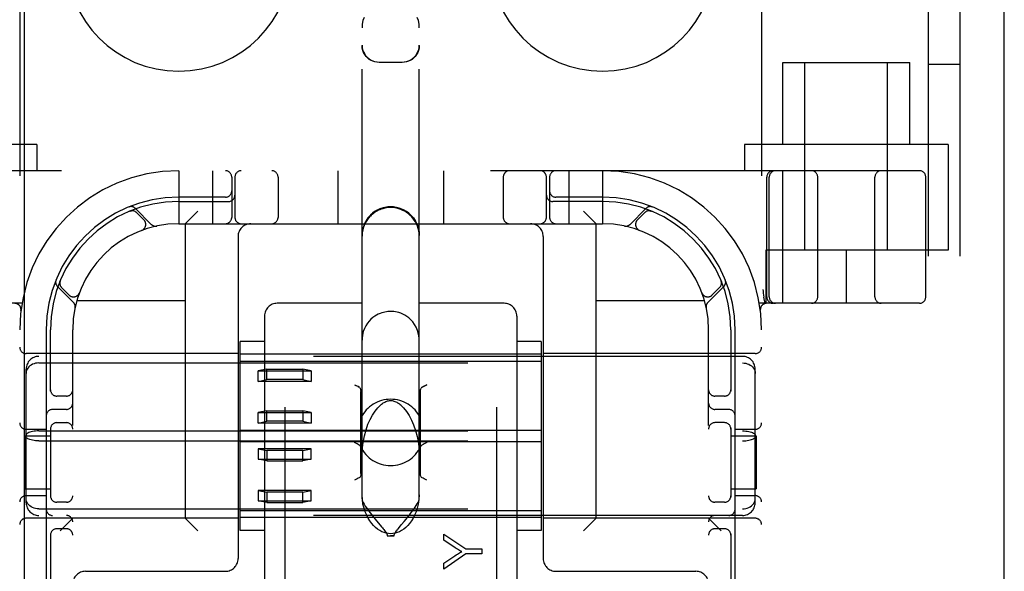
# Model space of a CAD drawing. Header units: inches. Extents: x 0 to 184, y 0 to 119.
# Tile 53 of 115: x 84.68 to 87, y 45.35 to 46.65. Entities that reach past the tile are written whole.
import ezdxf

# ---------------------------------------------------------------- set-up
doc = ezdxf.new("R2010")
doc.units = ezdxf.units.IN
doc.header["$LTSCALE"] = 10.121375
doc.header["$MEASUREMENT"] = 0
doc.linetypes.add('HIDDEN', pattern=[0.2, 0.1, -0.1])
doc.layers.get('0').update_dxf_attribs({"linetype": 'CONTINUOUS'})
doc.layers.add('DEFAULT_2', color=8, linetype='HIDDEN')
doc.layers.add('DOOR_ASSEMBLY', color=7, linetype='CONTINUOUS')

msp = doc.modelspace()

# ---------------------------------------------------------------- linework, layer by layer
at = {"color": 3, "linetype": 'Continuous'}
msp.add_line((86.9985, 10.9026), (86.9985, 78.6946), dxfattribs=at)
at = {"layer": 'DEFAULT_2', "color": 8, "linetype": 'HIDDEN'}
for p, q in [((85.3008, 47.7658), (85.3008, 42.2653)), ((85.8008, 47.7658), (85.8008, 42.2653)), ((86.8195, 42.0486), (86.8195, 47.5486)), ((86.8945, 42.0486), (86.8945, 47.5486)), ((84.6758, 47.2986), (84.6758, 42.2986)), ((86.4258, 47.2986), (86.4258, 42.2986)), ((85.4833, 45.5257), (85.4833, 46.6352)), ((85.6183, 45.5257), (85.6183, 46.6352)), ((85.5233, 46.5545), (85.5783, 46.5545)), ((86.4758, 46.5536), (86.7758, 46.5536)), ((86.4758, 46.3606), (86.4758, 46.5536)), ((86.5283, 46.1111), (86.5283, 46.5536)), ((86.7233, 46.1111), (86.7233, 46.5536)), ((86.7758, 46.3606), (86.7758, 46.5536)), ((86.8945, 46.5486), (86.8195, 46.5486)), ((84.7158, 46.3606), (84.2358, 46.3606)), ((84.7158, 46.3606), (84.7158, 46.2986)), ((86.8658, 46.3606), (86.3858, 46.3606)), ((86.3858, 46.3606), (86.3858, 46.2986)), ((86.8658, 46.3606), (86.8658, 46.1111)), ((86.7983, 46.2986), (84.3033, 46.2986)), ((85.0508, 46.2986), (85.0508, 46.1736)), ((85.1308, 46.2986), (85.1308, 46.1736)), ((85.4258, 46.2986), (85.4258, 46.1736)), ((85.6758, 46.2986), (85.6758, 46.1736)), ((85.9708, 46.2986), (85.9708, 46.1736)), ((86.0508, 46.2986), (86.0508, 46.1736)), ((86.476, 45.9861), (86.476, 46.2986)), ((85.1758, 46.2836), (85.1758, 46.1886)), ((85.1833, 46.2836), (85.1833, 46.1886)), ((85.2852, 46.2836), (85.2852, 46.1886)), ((85.8164, 46.2836), (85.8164, 46.1886)), ((85.9183, 46.1886), (85.9183, 46.2836)), ((85.9258, 46.2836), (85.9258, 46.1886)), ((86.4383, 46.0011), (86.4383, 46.2836)), ((86.4439, 46.0011), (86.4439, 46.2836)), ((86.5583, 46.0011), (86.5583, 46.2836)), ((86.6933, 46.0011), (86.6933, 46.2836)), ((86.8133, 46.0011), (86.8133, 46.2836)), ((85.1608, 46.2361), (85.0508, 46.2361)), ((86.0508, 46.2361), (85.9408, 46.2361)), ((84.9366, 46.2037), (84.9352, 46.2032)), ((84.9861, 46.1722), (84.9485, 46.2098)), ((85.0508, 46.2261), (85.1683, 46.2261)), ((85.0658, 46.1736), (85.0958, 46.2036)), ((86.0508, 46.2261), (85.9333, 46.2261)), ((86.0358, 46.1736), (86.0058, 46.2036)), ((86.1531, 46.2098), (86.1155, 46.1722)), ((86.1664, 46.2032), (86.165, 46.2037)), ((84.9352, 46.2032), (84.9352, 46.2032)), ((84.9352, 46.2032), (84.9352, 46.2032)), ((84.9687, 46.1825), (84.9514, 46.1998)), ((86.1502, 46.1998), (86.1329, 46.1825)), ((84.9637, 46.158), (84.9633, 46.1578)), ((84.9637, 46.1579), (84.964, 46.158)), ((85.0508, 46.1736), (86.0508, 46.1736)), ((85.0658, 46.1736), (85.0658, 45.4796)), ((86.0358, 45.4796), (86.0358, 46.1736)), ((86.1376, 46.158), (86.1379, 46.1579)), ((86.1382, 46.1578), (86.1379, 46.158)), ((85.1908, 46.1436), (85.1908, 45.3846)), ((85.9108, 46.1436), (85.9108, 45.3846)), ((86.8658, 46.1111), (86.4358, 46.1111)), ((86.4358, 46.1111), (86.4358, 45.9861)), ((86.6258, 46.1111), (86.6258, 45.9861)), ((84.7646, 46.0259), (84.8022, 45.9883)), ((84.7712, 46.0392), (84.7707, 46.0378)), ((84.7746, 46.023), (84.7919, 46.0057)), ((86.2994, 45.9883), (86.337, 46.0259)), ((86.3097, 46.0057), (86.327, 46.023)), ((86.3309, 46.0378), (86.3303, 46.0392)), ((86.3303, 46.0392), (86.3303, 46.0392)), ((84.8163, 46.0104), (84.8165, 46.0107)), ((84.8166, 46.0111), (84.8164, 46.0107)), ((86.2851, 46.0107), (86.285, 46.0111)), ((86.2851, 46.0107), (86.2852, 46.0104)), ((86.431, 46.0007), (86.4311, 46.0002)), ((86.4345, 45.9857), (86.4311, 46.0002)), ((84.681, 45.9861), (84.3033, 45.9861)), ((84.8105, 45.9926), (85.0658, 45.9926)), ((85.4833, 45.9861), (85.2833, 45.9861)), ((85.8183, 45.9861), (85.6183, 45.9861)), ((86.0358, 45.9926), (86.2911, 45.9926)), ((86.7983, 45.9861), (86.4205, 45.9861)), ((84.6786, 45.9693), (84.6786, 45.9693)), ((85.2533, 45.956), (85.2533, 45.274)), ((85.8483, 45.956), (85.8483, 45.274)), ((86.423, 45.9693), (86.423, 45.9693)), ((86.423, 45.9693), (86.423, 45.9693)), ((84.7383, 45.9236), (84.7383, 45.3136)), ((84.7483, 45.7794), (84.7483, 45.9236)), ((84.8008, 43.6736), (84.8008, 45.9236)), ((86.3008, 43.6736), (86.3008, 45.9236)), ((86.3533, 45.9236), (86.3533, 45.7794)), ((86.3633, 45.3136), (86.3633, 45.9236)), ((85.2533, 45.8964), (85.1958, 45.8964)), ((85.1958, 45.4509), (85.1958, 45.8964)), ((85.9058, 45.8964), (85.8483, 45.8964)), ((85.9058, 45.8964), (85.9058, 45.4509)), ((85.1908, 45.8676), (84.6908, 45.8676)), ((86.3808, 45.8611), (84.7208, 45.8611)), ((85.9058, 45.8661), (85.1958, 45.8661)), ((86.4108, 45.8676), (85.9108, 45.8676)), ((84.7208, 45.8455), (86.3808, 45.8455)), ((85.1958, 45.8495), (85.9058, 45.8495)), ((84.6908, 45.5162), (84.6908, 45.831)), ((85.2583, 45.8308), (85.2383, 45.8268)), ((85.2383, 45.8268), (85.3633, 45.8268)), ((85.2383, 45.8022), (85.2383, 45.8268)), ((85.2583, 45.8308), (85.3433, 45.8308)), ((85.2583, 45.8063), (85.2583, 45.8308)), ((85.3633, 45.8268), (85.3433, 45.8308)), ((85.3433, 45.8308), (85.3433, 45.8063)), ((85.3633, 45.8268), (85.3633, 45.8022)), ((86.4108, 45.5162), (86.4108, 45.831)), ((85.2383, 45.8022), (85.2583, 45.8063)), ((85.3633, 45.8022), (85.2383, 45.8022)), ((85.3433, 45.8063), (85.2583, 45.8063)), ((85.3433, 45.8063), (85.3633, 45.8022)), ((85.4658, 45.7939), (85.4688, 45.7924)), ((85.4742, 45.7897), (85.4764, 45.7885)), ((85.4777, 45.7875), (85.4764, 45.7885)), ((85.4777, 45.7875), (85.4789, 45.7863)), ((85.6219, 45.7847), (85.6227, 45.7863)), ((84.7858, 45.7674), (84.7633, 45.7674)), ((85.4808, 45.5849), (85.4808, 45.7786)), ((85.6208, 45.7786), (85.6208, 45.5849)), ((85.6219, 45.7847), (85.6213, 45.7829)), ((86.3383, 45.7674), (86.3158, 45.7674)), ((84.7858, 45.7361), (84.7533, 45.7361)), ((85.2583, 45.7325), (85.2383, 45.7285)), ((85.2383, 45.7285), (85.3633, 45.7285)), ((85.2383, 45.7039), (85.2383, 45.7285)), ((85.2583, 45.7325), (85.3433, 45.7325)), ((85.2583, 45.708), (85.2583, 45.7325)), ((85.3633, 45.7285), (85.3433, 45.7325)), ((85.3433, 45.7325), (85.3433, 45.708)), ((85.3633, 45.7285), (85.3633, 45.7039)), ((86.3483, 45.7361), (86.3158, 45.7361)), ((84.7483, 45.6928), (84.7483, 45.5294)), ((84.7633, 45.7049), (84.7858, 45.7049)), ((85.2383, 45.7039), (85.2583, 45.708)), ((85.3633, 45.7039), (85.2383, 45.7039)), ((85.3433, 45.708), (85.2583, 45.708)), ((85.3433, 45.708), (85.3633, 45.7039)), ((86.3383, 45.7049), (86.3158, 45.7049)), ((86.3533, 45.6928), (86.3533, 45.5294)), ((84.6888, 45.6736), (84.7483, 45.6736)), ((84.6888, 45.6736), (84.6888, 45.5486)), ((84.6908, 45.6892), (84.7383, 45.6892)), ((84.7208, 45.6853), (86.3808, 45.6853)), ((85.1958, 45.687), (85.9058, 45.687)), ((86.3533, 45.6736), (86.4128, 45.6736)), ((86.3633, 45.6892), (86.4108, 45.6892)), ((86.4128, 45.6736), (86.4128, 45.5486)), ((84.7208, 45.6619), (86.3808, 45.6619)), ((85.1958, 45.6602), (85.9058, 45.6602)), ((85.3633, 45.6433), (85.2383, 45.6433)), ((85.2383, 45.6433), (85.2583, 45.6393)), ((85.2383, 45.6433), (85.2383, 45.6187)), ((85.3433, 45.6393), (85.2583, 45.6393)), ((85.2583, 45.6393), (85.2583, 45.6147)), ((85.3433, 45.6393), (85.3633, 45.6433)), ((85.3433, 45.6147), (85.3433, 45.6393)), ((85.3633, 45.6187), (85.3633, 45.6433)), ((85.2383, 45.6187), (85.3633, 45.6187)), ((85.2583, 45.6147), (85.2383, 45.6187)), ((85.2583, 45.6147), (85.3433, 45.6147)), ((85.3633, 45.6187), (85.3433, 45.6147)), ((84.6888, 45.5486), (84.7483, 45.5486)), ((84.6908, 45.533), (84.7383, 45.533)), ((85.3633, 45.545), (85.2383, 45.545)), ((85.2383, 45.545), (85.2583, 45.541)), ((85.2383, 45.545), (85.2383, 45.5204)), ((85.3433, 45.541), (85.2583, 45.541)), ((85.2583, 45.541), (85.2583, 45.5164)), ((85.3433, 45.541), (85.3633, 45.545)), ((85.3433, 45.5164), (85.3433, 45.541)), ((85.3633, 45.5204), (85.3633, 45.545)), ((86.3533, 45.5486), (86.4128, 45.5486)), ((86.3633, 45.533), (86.4108, 45.533)), ((84.7858, 45.5174), (84.7633, 45.5174)), ((85.2383, 45.5204), (85.3633, 45.5204)), ((85.2583, 45.5164), (85.2383, 45.5204)), ((85.2583, 45.5164), (85.3433, 45.5164)), ((85.3633, 45.5204), (85.3433, 45.5164)), ((86.3383, 45.5174), (86.3158, 45.5174)), ((84.7208, 45.5018), (86.3808, 45.5018)), ((86.3808, 45.4861), (84.7208, 45.4861)), ((85.1958, 45.4977), (85.9058, 45.4977)), ((85.1908, 45.4796), (84.6908, 45.4796)), ((84.8008, 45.4796), (84.7708, 45.4496)), ((85.0658, 45.4796), (85.0958, 45.4496)), ((85.9058, 45.4811), (85.1958, 45.4811)), ((85.5184, 45.4725), (85.5293, 45.4595)), ((85.5828, 45.4721), (85.5874, 45.4777)), ((86.4108, 45.4796), (85.9108, 45.4796)), ((86.0358, 45.4796), (86.0058, 45.4496)), ((86.3008, 45.4796), (86.3308, 45.4496)), ((84.7483, 45.4428), (84.7483, 45.3136)), ((84.7858, 45.4549), (84.7633, 45.4549)), ((85.2533, 45.4509), (85.1958, 45.4509)), ((85.5426, 45.4384), (85.559, 45.4384)), ((85.676, 45.4423), (85.7279, 45.4076)), ((85.676, 45.4278), (85.676, 45.4423)), ((85.9058, 45.4509), (85.8483, 45.4509)), ((86.3383, 45.4549), (86.3158, 45.4549)), ((86.3533, 45.4428), (86.3533, 45.3136)), ((85.7031, 45.41), (85.676, 45.4278)), ((85.7279, 45.3957), (85.676, 45.3598)), ((85.676, 45.3736), (85.7025, 45.3911)), ((85.7279, 45.4076), (85.766, 45.4076)), ((85.766, 45.3957), (85.7279, 45.3957)), ((85.766, 45.4076), (85.766, 45.3957)), ((85.676, 45.3598), (85.676, 45.3736)), ((84.8308, 45.3546), (85.1608, 45.3546)), ((85.9408, 45.3546), (86.2708, 45.3546))]:
    msp.add_line(p, q, dxfattribs=at)
for points in [[(85.488, 46.66), (85.4855, 46.6524), (85.4839, 46.6441), (85.4833, 46.6352)], [(85.6183, 46.6352), (85.6177, 46.644), (85.6161, 46.6523), (85.6136, 46.66)], [(85.4833, 46.5946), (85.4836, 46.5893), (85.4847, 46.5842), (85.4863, 46.5792), (85.4887, 46.5745), (85.4916, 46.5702), (85.495, 46.5663), (85.499, 46.5628), (85.5033, 46.5599), (85.508, 46.5576), (85.5129, 46.5559), (85.5181, 46.5549), (85.5233, 46.5545)], [(85.5233, 46.5539), (85.5186, 46.5541), (85.5138, 46.555), (85.5092, 46.5564), (85.5046, 46.5584), (85.5003, 46.561), (85.4963, 46.5642), (85.4927, 46.5679), (85.4895, 46.5722), (85.4869, 46.577), (85.4849, 46.5822), (85.4837, 46.5877), (85.4833, 46.5934)], [(85.5783, 46.5545), (85.5835, 46.5549), (85.5886, 46.5559), (85.5936, 46.5576), (85.5983, 46.5599), (85.6026, 46.5628), (85.6066, 46.5663), (85.61, 46.5702), (85.6129, 46.5745), (85.6152, 46.5792), (85.6169, 46.5842), (85.6179, 46.5893), (85.6183, 46.5946)], [(85.6183, 46.5934), (85.6179, 46.5877), (85.6166, 46.5822), (85.6147, 46.577), (85.6121, 46.5722), (85.6089, 46.5679), (85.6053, 46.5642), (85.6013, 46.561), (85.5969, 46.5584), (85.5924, 46.5564), (85.5877, 46.555), (85.583, 46.5541), (85.5783, 46.5539)], [(84.9352, 46.2032), (84.9353, 46.2032), (84.9354, 46.2032), (84.9355, 46.2033), (84.9357, 46.2033), (84.9359, 46.2034), (84.9361, 46.2035), (84.9363, 46.2035), (84.9365, 46.2036), (84.9368, 46.2037), (84.937, 46.2037), (84.9372, 46.2038), (84.9374, 46.2038), (84.9377, 46.2039), (84.9379, 46.204), (84.9382, 46.204), (84.9384, 46.204), (84.9387, 46.2041), (84.939, 46.2041), (84.9391, 46.2041)], [(85.5508, 46.2136), (85.542, 46.213), (85.5333, 46.2113), (85.525, 46.2085), (85.517, 46.2046), (85.5097, 46.1996), (85.5031, 46.1938), (85.4972, 46.1872), (85.4923, 46.1798), (85.4884, 46.1719), (85.4856, 46.1636), (85.4839, 46.1549), (85.4833, 46.1461)], [(85.5508, 46.2117), (85.5459, 46.2115), (85.5412, 46.211), (85.5367, 46.2102), (85.5325, 46.2091), (85.5287, 46.208), (85.5253, 46.2067), (85.5222, 46.2053), (85.5194, 46.2039), (85.5166, 46.2024), (85.514, 46.2007), (85.5116, 46.199), (85.5092, 46.1973), (85.5069, 46.1954), (85.5048, 46.1935), (85.5029, 46.1916), (85.501, 46.1897), (85.4993, 46.1877), (85.4976, 46.1857), (85.4961, 46.1836), (85.4946, 46.1815), (85.4932, 46.1792), (85.4918, 46.1768), (85.4904, 46.1743), (85.4892, 46.1716), (85.488, 46.1687), (85.4869, 46.1657), (85.4859, 46.1625), (85.485, 46.1592), (85.4843, 46.1556), (85.4838, 46.1519), (85.4834, 46.148), (85.4833, 46.144)], [(85.5508, 46.2136), (85.5596, 46.213), (85.5683, 46.2113), (85.5766, 46.2085), (85.5845, 46.2046), (85.5919, 46.1996), (85.5985, 46.1938), (85.6043, 46.1872), (85.6092, 46.1798), (85.6132, 46.1719), (85.616, 46.1636), (85.6177, 46.1549), (85.6183, 46.1461)], [(85.6183, 46.144), (85.618, 46.1504), (85.6171, 46.1566), (85.6157, 46.1624), (85.614, 46.1678), (85.6118, 46.173), (85.6092, 46.1778), (85.6064, 46.1824), (85.6032, 46.1866), (85.5998, 46.1905), (85.5961, 46.1941), (85.5922, 46.1974), (85.5882, 46.2003), (85.5839, 46.2029), (85.5796, 46.2052), (85.5751, 46.2071), (85.5704, 46.2087), (85.5655, 46.21), (85.5606, 46.211), (85.5557, 46.2115), (85.5508, 46.2117)], [(86.1626, 46.2041), (86.1627, 46.2041), (86.1631, 46.204), (86.1634, 46.204), (86.1638, 46.2039), (86.1641, 46.2039), (86.1644, 46.2038), (86.1647, 46.2037), (86.165, 46.2036), (86.1653, 46.2035), (86.1656, 46.2034), (86.1658, 46.2034), (86.1661, 46.2033), (86.1662, 46.2032), (86.1663, 46.2032)], [(86.1663, 46.2032), (86.1663, 46.2032), (86.1664, 46.2032)], [(84.7703, 46.0354), (84.7703, 46.0355), (84.7704, 46.0359), (84.7704, 46.0363), (84.7705, 46.0366), (84.7705, 46.0369), (84.7706, 46.0373), (84.7707, 46.0376), (84.7708, 46.0379), (84.7709, 46.0381), (84.771, 46.0384), (84.771, 46.0387), (84.7711, 46.0389), (84.7712, 46.039), (84.7712, 46.0391)], [(84.7712, 46.0391), (84.7712, 46.0392), (84.7712, 46.0392)], [(86.3303, 46.0392), (86.3304, 46.0391), (86.3304, 46.0391), (86.3305, 46.0389), (86.3305, 46.0387), (86.3306, 46.0384), (86.3307, 46.0382), (86.3308, 46.0379), (86.3308, 46.0377), (86.3309, 46.0374), (86.331, 46.0372), (86.331, 46.0369), (86.3311, 46.0366), (86.3311, 46.0364), (86.3312, 46.0361), (86.3312, 46.0358), (86.3313, 46.0355), (86.3313, 46.0353)], [(86.4289, 46.019), (86.4295, 46.0147), (86.43, 46.0101), (86.4305, 46.0055), (86.431, 46.0007)], [(85.5508, 45.967), (85.5474, 45.9669), (85.5441, 45.9667), (85.5407, 45.9663), (85.5373, 45.9656), (85.5336, 45.9648), (85.5298, 45.9637), (85.5258, 45.9622), (85.5217, 45.9604), (85.5174, 45.9582), (85.5131, 45.9555), (85.5087, 45.9523), (85.5043, 45.9485), (85.5001, 45.9441), (85.4961, 45.9391), (85.4923, 45.9332), (85.489, 45.9266), (85.4863, 45.9193), (85.4843, 45.9114), (85.4834, 45.9031), (85.4833, 45.8995)], [(85.6183, 45.8995), (85.6181, 45.9045), (85.6168, 45.9134), (85.6145, 45.9219), (85.6112, 45.9296), (85.6073, 45.9364), (85.603, 45.9423), (85.5984, 45.9473), (85.5937, 45.9516), (85.5889, 45.9552), (85.5841, 45.9582), (85.5793, 45.9607), (85.5746, 45.9627), (85.5702, 45.9642), (85.5659, 45.9653), (85.5619, 45.9661), (85.5581, 45.9666), (85.5545, 45.9669), (85.5508, 45.967)], [(84.7208, 45.8455), (84.717, 45.8453), (84.7132, 45.8447), (84.7095, 45.8437), (84.706, 45.8423), (84.7028, 45.8406), (84.6998, 45.8386), (84.6972, 45.8362), (84.695, 45.8335), (84.6932, 45.8306), (84.6919, 45.8275), (84.6911, 45.8243), (84.6908, 45.821)], [(86.3808, 45.8455), (86.3846, 45.8453), (86.3884, 45.8447), (86.392, 45.8437), (86.3955, 45.8423), (86.3988, 45.8406), (86.4018, 45.8386), (86.4044, 45.8362), (86.4066, 45.8335), (86.4084, 45.8306), (86.4097, 45.8275), (86.4105, 45.8243), (86.4108, 45.821)], [(85.4764, 45.7885), (85.4742, 45.7897), (85.4716, 45.791), (85.4688, 45.7924)], [(85.4807, 45.7808), (85.4803, 45.7829), (85.4797, 45.7847), (85.4788, 45.7863)], [(85.6252, 45.7885), (85.6238, 45.7875), (85.6227, 45.7863)], [(85.6252, 45.7885), (85.6274, 45.7897), (85.63, 45.791), (85.6328, 45.7924), (85.6358, 45.7939)], [(85.6358, 45.7939), (85.6328, 45.7924), (85.63, 45.791), (85.6274, 45.7897)], [(85.4803, 45.7829), (85.4807, 45.7808), (85.4808, 45.7786)], [(85.6208, 45.7786), (85.6209, 45.7808), (85.6213, 45.7829)], [(85.4833, 45.6245), (85.4838, 45.6401), (85.4858, 45.658), (85.4888, 45.6739), (85.4927, 45.6882), (85.4972, 45.701), (85.5023, 45.7125), (85.5079, 45.7228), (85.5139, 45.7318), (85.5204, 45.7398), (85.5249, 45.7444)], [(85.5249, 45.7444), (85.5271, 45.7464), (85.5292, 45.7482), (85.5313, 45.7498), (85.5334, 45.7512), (85.5354, 45.7524), (85.5374, 45.7535), (85.5394, 45.7545), (85.5414, 45.7553), (85.5436, 45.756), (85.5457, 45.7566), (85.5479, 45.7569), (85.5501, 45.7571), (85.5508, 45.7571)], [(85.5508, 45.7571), (85.5516, 45.7571), (85.554, 45.7569), (85.5564, 45.7564), (85.5586, 45.7558), (85.5608, 45.7551), (85.563, 45.7541), (85.5651, 45.7531), (85.5672, 45.7518), (85.5692, 45.7505), (85.5713, 45.749), (85.5732, 45.7475), (85.5752, 45.7458), (85.5767, 45.7444)], [(85.5767, 45.7444), (85.5814, 45.7396), (85.5881, 45.7313), (85.5943, 45.7217), (85.5999, 45.7111), (85.605, 45.6994), (85.6094, 45.6865), (85.6132, 45.672), (85.6161, 45.6561), (85.6178, 45.639), (85.6183, 45.6245)], [(84.7208, 45.6853), (84.717, 45.6852), (84.7132, 45.685), (84.7095, 45.6846), (84.706, 45.684), (84.7028, 45.6833), (84.6998, 45.6824), (84.6972, 45.6814), (84.695, 45.6803), (84.6932, 45.6791), (84.6919, 45.6779), (84.6911, 45.6766), (84.6908, 45.6753)], [(84.7208, 45.6619), (84.717, 45.662), (84.7132, 45.6622), (84.7095, 45.6627), (84.706, 45.6632), (84.7028, 45.664), (84.6998, 45.6648), (84.6972, 45.6658), (84.695, 45.6669), (84.6932, 45.6681), (84.6919, 45.6693), (84.6911, 45.6706), (84.6908, 45.6719)], [(86.3808, 45.6853), (86.3846, 45.6852), (86.3884, 45.685), (86.392, 45.6846), (86.3955, 45.684), (86.3988, 45.6833), (86.4018, 45.6824), (86.4044, 45.6814), (86.4066, 45.6803), (86.4084, 45.6791), (86.4097, 45.6779), (86.4105, 45.6766), (86.4108, 45.6753)], [(86.3808, 45.6619), (86.3846, 45.662), (86.3884, 45.6622), (86.392, 45.6627), (86.3955, 45.6632), (86.3988, 45.664), (86.4018, 45.6648), (86.4044, 45.6658), (86.4066, 45.6669), (86.4084, 45.6681), (86.4097, 45.6693), (86.4105, 45.6706), (86.4108, 45.6719)], [(85.4799, 45.6486), (85.4787, 45.6505), (85.4768, 45.6522), (85.4745, 45.6537), (85.4718, 45.6551), (85.4688, 45.6566), (85.4658, 45.6582)], [(85.6358, 45.6582), (85.6327, 45.6566), (85.6298, 45.6551), (85.6271, 45.6537), (85.6247, 45.6522), (85.6229, 45.6505), (85.6216, 45.6486)], [(85.4808, 45.5849), (85.4807, 45.5827), (85.4803, 45.5806), (85.4797, 45.5788), (85.4788, 45.5772), (85.4777, 45.576), (85.4764, 45.575)], [(85.6252, 45.575), (85.6238, 45.576), (85.6227, 45.5773), (85.6219, 45.5788), (85.6213, 45.5806), (85.6209, 45.5827), (85.6208, 45.5849)], [(85.4764, 45.575), (85.4742, 45.5738), (85.4716, 45.5725), (85.4688, 45.5711), (85.4658, 45.5696)], [(85.6358, 45.5696), (85.6328, 45.5711), (85.63, 45.5726), (85.6274, 45.5738), (85.6252, 45.575)], [(85.6183, 45.5351), (85.6175, 45.5234), (85.616, 45.5128), (85.6137, 45.5032), (85.6107, 45.4946), (85.6074, 45.4867), (85.6037, 45.4796), (85.5997, 45.4733), (85.5955, 45.4675), (85.591, 45.4624), (85.5864, 45.4579), (85.5816, 45.454), (85.5767, 45.4506), (85.5715, 45.4478), (85.5663, 45.4457), (85.5611, 45.4442), (85.5559, 45.4433), (85.5508, 45.443), (85.5457, 45.4433), (85.5405, 45.4442), (85.5352, 45.4457), (85.53, 45.4478), (85.5249, 45.4506), (85.52, 45.454), (85.5152, 45.4579), (85.5105, 45.4624), (85.5061, 45.4675), (85.5019, 45.4733), (85.4979, 45.4796), (85.4942, 45.4867), (85.4908, 45.4946), (85.4879, 45.5032), (85.4855, 45.5128), (85.484, 45.5234), (85.4833, 45.5351)], [(84.7208, 45.5018), (84.717, 45.502), (84.7132, 45.5025), (84.7095, 45.5035), (84.706, 45.5049), (84.7028, 45.5066), (84.6998, 45.5087), (84.6972, 45.511), (84.695, 45.5137), (84.6932, 45.5166), (84.6919, 45.5197), (84.6911, 45.5229), (84.6908, 45.5262)], [(85.4833, 45.5257), (85.4837, 45.5231), (85.4847, 45.52), (85.4863, 45.5165), (85.4885, 45.5125), (85.491, 45.5084), (85.4937, 45.5043), (85.4966, 45.5002), (85.4996, 45.4961), (85.5025, 45.4923), (85.5053, 45.4886), (85.5081, 45.4851), (85.5108, 45.4817), (85.5135, 45.4785), (85.5184, 45.4725)], [(85.5874, 45.4777), (85.5899, 45.4807), (85.5924, 45.4838), (85.595, 45.487), (85.5976, 45.4904), (85.6003, 45.4939), (85.6031, 45.4976), (85.6059, 45.5014), (85.6086, 45.5054), (85.6111, 45.5093), (85.6135, 45.5132), (85.6155, 45.5169), (85.617, 45.5203), (85.6179, 45.5232), (85.6183, 45.5257)], [(86.3808, 45.5018), (86.3846, 45.502), (86.3884, 45.5025), (86.392, 45.5035), (86.3955, 45.5049), (86.3988, 45.5066), (86.4018, 45.5087), (86.4044, 45.511), (86.4066, 45.5137), (86.4084, 45.5166), (86.4097, 45.5197), (86.4105, 45.5229), (86.4108, 45.5262)], [(85.5707, 45.4577), (85.5744, 45.4621), (85.5764, 45.4645), (85.5828, 45.4721)], [(85.5293, 45.4595), (85.5313, 45.4572), (85.5331, 45.455), (85.5349, 45.4528), (85.5365, 45.4507), (85.5381, 45.4486), (85.5394, 45.4466), (85.5407, 45.4446), (85.5416, 45.4426), (85.5423, 45.4405), (85.5426, 45.4384)], [(85.5426, 45.4384), (85.5446, 45.4383), (85.5467, 45.4383), (85.5487, 45.4383), (85.5508, 45.4383)], [(85.559, 45.4384), (85.557, 45.4383), (85.5549, 45.4383), (85.5529, 45.4383), (85.5508, 45.4383)], [(85.559, 45.4384), (85.5592, 45.4403), (85.5598, 45.4422), (85.5606, 45.4441), (85.5617, 45.4459), (85.5629, 45.4478), (85.5643, 45.4497), (85.5658, 45.4516), (85.5673, 45.4535), (85.569, 45.4556), (85.5707, 45.4577)], [(85.7025, 45.3911), (85.7054, 45.393), (85.7082, 45.3948), (85.711, 45.3965), (85.7135, 45.398), (85.716, 45.3995), (85.7184, 45.4009)], [(85.7184, 45.4009), (85.7158, 45.4024), (85.7132, 45.4038), (85.7107, 45.4053), (85.7081, 45.4069), (85.7056, 45.4084), (85.7031, 45.41)]]:
    msp.add_lwpolyline(points, dxfattribs=at)
for centre, radius, start, end in [((85.0508, 46.7986), 0.2656, 180, 360), ((86.0508, 46.7986), 0.2656, 180, 360), ((85.0508, 45.9236), 0.375, 90, 180), ((85.1608, 46.2836), 0.015, 0, 90), ((85.1983, 46.2836), 0.015, 90, 180), ((85.2702, 46.2836), 0.015, 0, 90), ((85.8314, 46.2836), 0.015, 90, 180), ((85.9033, 46.2836), 0.015, 0, 90), ((85.9408, 46.2836), 0.015, 90, 180), ((86.0508, 45.9236), 0.375, 0, 90), ((86.4533, 46.2836), 0.015, 90, 180), ((86.4589, 46.2836), 0.015, 90, 180), ((86.5433, 46.2836), 0.015, 0, 90), ((86.7083, 46.2836), 0.015, 90, 180), ((86.7983, 46.2836), 0.015, 0, 90), ((85.1608, 46.2511), 0.015, 270, 360), ((85.9408, 46.2511), 0.015, 180, 270), ((85.0508, 45.9236), 0.3125, 90, 180), ((85.1683, 46.2411), 0.015, 270, 360), ((85.9333, 46.2411), 0.015, 180, 270), ((86.0508, 45.9236), 0.3125, 0, 90), ((85.0508, 45.9236), 0.3025, 90, 180), ((84.9382, 46.1995), 0.0145, 45, 112.1958), ((84.9407, 46.1892), 0.015, 45, 112.5046), ((85.5508, 46.1461), 0.0675, 0, 180), ((86.0508, 45.9236), 0.3025, 0, 90), ((86.1608, 46.1892), 0.015, 67.4954, 135), ((86.1634, 46.1995), 0.0145, 67.8042, 135), ((84.9581, 46.1719), 0.015, 290.4747, 45), ((85.1608, 46.1886), 0.015, 270, 360), ((85.1983, 46.1886), 0.015, 180, 270), ((85.2702, 46.1886), 0.015, 270, 360), ((85.8314, 46.1886), 0.015, 180, 270), ((85.9033, 46.1886), 0.015, 270, 360), ((85.9408, 46.1886), 0.015, 180, 270), ((86.1435, 46.1719), 0.015, 135, 249.5253), ((85.0508, 45.9236), 0.25, 90, 180), ((84.9963, 46.1824), 0.0145, 225, 281.8855), ((85.2208, 46.1436), 0.03, 90, 180), ((85.8808, 46.1436), 0.03, 0, 90), ((86.0508, 45.9236), 0.25, 0, 90), ((86.1053, 46.1824), 0.0145, 258.1145, 315), ((84.7749, 46.0362), 0.0145, 157.8042, 225), ((86.3267, 46.0362), 0.0145, 315, 22.1958), ((84.7852, 46.0337), 0.015, 157.4954, 225), ((86.3164, 46.0337), 0.015, 315, 22.5046), ((84.8025, 46.0163), 0.015, 225, 339.5253), ((86.299, 46.0163), 0.015, 200.4747, 315), ((86.4533, 46.0011), 0.015, 180, 270), ((86.4589, 46.0011), 0.015, 180, 270), ((86.5433, 46.0011), 0.015, 270, 360), ((86.7083, 46.0011), 0.015, 180, 270), ((86.7983, 46.0011), 0.015, 270, 360), ((84.6637, 45.9711), 0.015, 353.0043, 90), ((84.792, 45.9781), 0.0145, 348.1145, 45), ((85.2833, 45.9561), 0.03, 90, 180), ((85.8183, 45.9561), 0.03, 0, 90), ((86.3096, 45.9781), 0.0145, 135, 191.8855), ((86.4379, 45.9711), 0.015, 90, 186.9957), ((84.6908, 45.8826), 0.015, 180, 270), ((86.4108, 45.8826), 0.015, 270, 360), ((84.7208, 45.8311), 0.03, 90, 180), ((86.3808, 45.8311), 0.03, 0, 90), ((84.7633, 45.7824), 0.015, 180, 270), ((84.7858, 45.7824), 0.015, 270, 0), ((86.3158, 45.7824), 0.015, 180, 270), ((86.3383, 45.7824), 0.015, 270, 0), ((84.7858, 45.7511), 0.015, 270, 360), ((85.5508, 45.6818), 0.0782, 26.6531, 153.346), ((86.3158, 45.7511), 0.015, 180, 270), ((84.7533, 45.7211), 0.015, 90, 180), ((86.3483, 45.7211), 0.015, 0, 90), ((84.6908, 45.7042), 0.015, 180, 270), ((84.7633, 45.6899), 0.015, 90, 180), ((84.7858, 45.6899), 0.015, 0, 90), ((86.3158, 45.6899), 0.015, 90, 180), ((86.3383, 45.6899), 0.015, 0, 90), ((86.4108, 45.7042), 0.015, 270, 360), ((85.5508, 45.6818), 0.0782, 205.0474, 334.9526), ((84.6908, 45.518), 0.015, 90, 180), ((84.7633, 45.5324), 0.015, 180, 270), ((84.7858, 45.5324), 0.015, 270, 360), ((86.3158, 45.5324), 0.015, 180, 270), ((86.3383, 45.5324), 0.015, 270, 0), ((86.4108, 45.518), 0.015, 0, 90), ((84.7208, 45.5161), 0.03, 180, 270), ((86.3808, 45.5161), 0.03, 270, 360), ((84.7533, 45.5011), 0.015, 180, 270), ((84.7858, 45.4711), 0.015, 0, 90), ((86.3158, 45.4711), 0.015, 90, 180), ((86.3483, 45.5011), 0.015, 270, 360), ((84.6908, 45.4646), 0.015, 90, 180), ((86.4108, 45.4646), 0.015, 0, 90), ((84.7633, 45.4399), 0.015, 90, 180), ((84.7858, 45.4399), 0.015, 0, 90), ((86.3158, 45.4399), 0.015, 90, 180), ((86.3383, 45.4399), 0.015, 0, 90), ((85.1608, 45.3846), 0.03, 270, 360), ((85.9408, 45.3846), 0.03, 180, 270), ((84.8308, 45.3246), 0.03, 90, 180), ((86.2708, 45.3246), 0.03, 0, 90)]:
    msp.add_arc(centre, radius, start, end, dxfattribs=at)
msp.add_ellipse((85.5508, 46.5533), major_axis=(0.0675, 0), ratio=0.009135, start_param=7.434368, end_param=8.273595, dxfattribs=at)
at = {"layer": 'DOOR_ASSEMBLY', "color": 3, "linetype": 'Continuous'}
msp.add_line((84.686, 75.9446), (84.686, 13.6526), dxfattribs=at)

doc.saveas('drawing.dxf')
